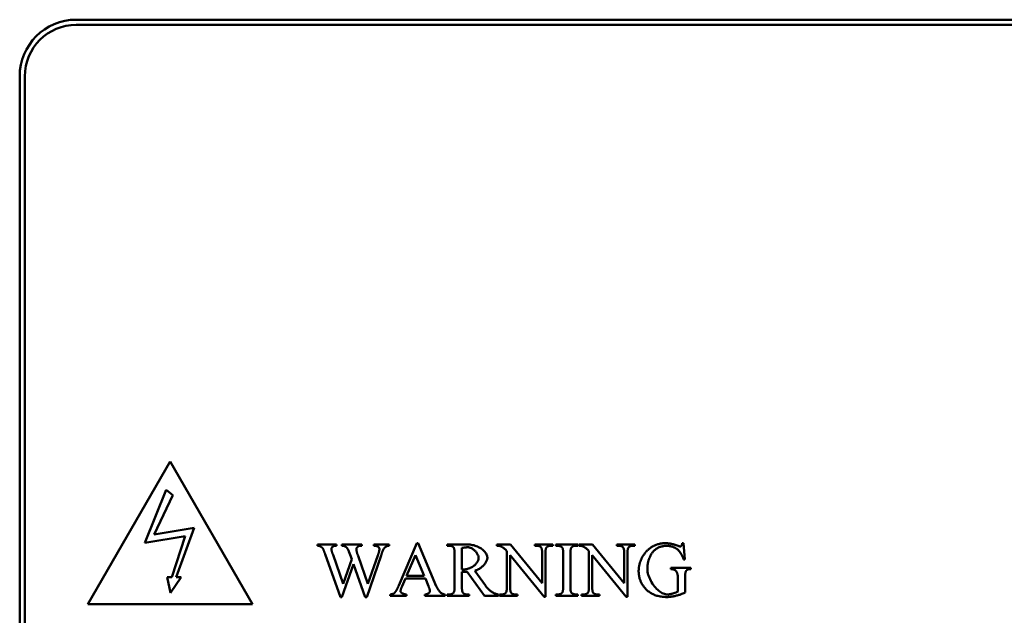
# Model space of a CAD drawing. Header units: millimetres. Extents: x 163 to 2699, y 224 to 730.
# Tile 79 of 168: x 201 to 240, y 494 to 517. Entities that reach past the tile are written whole.
import ezdxf

# ---------------------------------------------------------------- set-up
doc = ezdxf.new("R2010")
doc.units = ezdxf.units.MM
doc.layers.add('可見 (ISO)', color=7, linetype='Continuous', lineweight=50)

msp = doc.modelspace()

# ---------------------------------------------------------------- linework, layer by layer
at = {"layer": '可見 (ISO)'}
for p, q in [((203.664, 516.922), (259.664, 516.922)), ((259.664, 516.722), (203.664, 516.722)), ((201.464, 438.722), (201.464, 514.722)), ((201.664, 514.722), (201.664, 438.722)), ((204.108, 494.231), (207.308, 499.773)), ((207.308, 499.773), (210.508, 494.231)), ((207.157, 498.67), (206.325, 496.605)), ((206.692, 496.929), (207.418, 498.465)), ((207.418, 498.465), (207.157, 498.67)), ((208.247, 497.191), (206.692, 496.929)), ((207.538, 495.275), (208.247, 497.191)), ((206.325, 496.605), (207.895, 496.875)), ((207.895, 496.875), (207.372, 495.273)), ((213.026, 496.552), (213.764, 496.552)), ((213.026, 496.498), (213.026, 496.552)), ((213.764, 496.498), (213.73, 496.498)), ((213.764, 496.552), (213.764, 496.498)), ((213.975, 496.552), (214.753, 496.552)), ((213.975, 496.498), (213.975, 496.552)), ((214.753, 496.498), (214.7, 496.498)), ((214.753, 496.552), (214.753, 496.498)), ((215.217, 496.552), (215.813, 496.552)), ((215.217, 496.498), (215.217, 496.552)), ((215.813, 496.552), (215.813, 496.498)), ((216.187, 494.952), (216.893, 496.597)), ((216.893, 496.597), (216.945, 496.597)), ((216.945, 496.597), (217.641, 494.934)), ((218.071, 496.552), (218.797, 496.552)), ((218.071, 496.498), (218.071, 496.552)), ((218.146, 496.498), (218.071, 496.498)), ((218.639, 496.411), (218.639, 495.58)), ((219.992, 496.498), (219.992, 496.552)), ((219.992, 496.552), (220.531, 496.552)), ((220.531, 496.552), (221.756, 495.05)), ((221.473, 496.552), (222.168, 496.552)), ((221.473, 496.498), (221.473, 496.552)), ((221.542, 496.498), (221.473, 496.498)), ((222.168, 496.498), (222.097, 496.498)), ((222.168, 496.552), (222.168, 496.498)), ((222.287, 496.552), (223.141, 496.552)), ((222.287, 496.498), (222.287, 496.552)), ((222.357, 496.498), (222.287, 496.498)), ((223.141, 496.498), (223.069, 496.498)), ((223.141, 496.552), (223.141, 496.498)), ((223.179, 496.498), (223.179, 496.552)), ((223.179, 496.552), (223.718, 496.552)), ((223.718, 496.552), (224.943, 495.05)), ((224.66, 496.552), (225.355, 496.552)), ((224.66, 496.498), (224.66, 496.552)), ((224.729, 496.498), (224.66, 496.498)), ((225.355, 496.498), (225.284, 496.498)), ((225.355, 496.552), (225.355, 496.498)), ((227.197, 496.597), (227.251, 496.597)), ((227.251, 496.597), (227.303, 495.967)), ((213.923, 494.506), (213.328, 496.168)), ((213.634, 496.14), (214.029, 495.018)), ((214.302, 496.14), (214.254, 496.274)), ((214.361, 495.972), (214.302, 496.14)), ((214.607, 496.104), (214.991, 495.016)), ((215.501, 496.119), (214.942, 494.506)), ((214.991, 495.016), (215.373, 496.119)), ((216.839, 496.138), (216.491, 495.33)), ((217.175, 495.33), (216.839, 496.138)), ((218.356, 494.907), (218.356, 496.197)), ((220.385, 494.898), (220.385, 496.289)), ((220.514, 496.13), (220.514, 494.898)), ((221.833, 494.519), (220.514, 496.13)), ((221.756, 495.05), (221.756, 496.205)), ((221.885, 496.205), (221.885, 494.519)), ((222.573, 494.907), (222.573, 496.197)), ((222.855, 496.197), (222.855, 494.907)), ((223.572, 494.898), (223.572, 496.289)), ((223.701, 496.13), (223.701, 494.898)), ((225.02, 494.519), (223.701, 496.13)), ((224.943, 495.05), (224.943, 496.205)), ((225.072, 496.205), (225.072, 494.519)), ((214.428, 495.785), (213.975, 494.506)), ((214.029, 495.018), (214.361, 495.972)), ((214.883, 494.506), (214.428, 495.785)), ((226.761, 495.643), (227.535, 495.643)), ((226.761, 495.589), (226.761, 495.643)), ((227.303, 495.967), (227.251, 495.967)), ((227.535, 495.643), (227.535, 495.589)), ((207.372, 495.273), (207.192, 495.272)), ((207.192, 495.272), (207.327, 494.675)), ((207.327, 494.675), (207.73, 495.276)), ((207.73, 495.276), (207.538, 495.275)), ((216.491, 495.33), (217.175, 495.33)), ((218.639, 495.486), (218.639, 494.907)), ((219.524, 494.552), (218.846, 495.486)), ((219.136, 495.526), (219.551, 494.952)), ((227.024, 494.717), (227.024, 495.295)), ((227.312, 495.295), (227.312, 494.683)), ((227.535, 495.589), (227.498, 495.589)), ((216.443, 495.22), (216.308, 494.907)), ((217.221, 495.22), (216.443, 495.22)), ((217.34, 494.934), (217.221, 495.22)), ((213.975, 494.506), (213.923, 494.506)), ((214.942, 494.506), (214.883, 494.506)), ((215.859, 494.552), (215.859, 494.606)), ((216.489, 494.552), (215.859, 494.552)), ((216.489, 494.606), (216.489, 494.552)), ((217.195, 494.552), (217.195, 494.606)), ((217.984, 494.552), (217.195, 494.552)), ((217.984, 494.606), (217.984, 494.552)), ((218.071, 494.606), (218.146, 494.606)), ((218.071, 494.552), (218.071, 494.606)), ((218.925, 494.552), (218.071, 494.552)), ((218.846, 494.606), (218.925, 494.606)), ((218.925, 494.606), (218.925, 494.552)), ((220.059, 494.552), (219.524, 494.552)), ((220.059, 494.606), (220.059, 494.552)), ((220.103, 494.606), (220.171, 494.606)), ((220.103, 494.552), (220.103, 494.606)), ((220.797, 494.552), (220.103, 494.552)), ((220.727, 494.606), (220.797, 494.606)), ((220.797, 494.606), (220.797, 494.552)), ((221.885, 494.519), (221.833, 494.519)), ((222.287, 494.606), (222.357, 494.606)), ((222.287, 494.552), (222.287, 494.606)), ((223.141, 494.552), (222.287, 494.552)), ((223.069, 494.606), (223.141, 494.606)), ((223.141, 494.606), (223.141, 494.552)), ((223.29, 494.606), (223.358, 494.606)), ((223.29, 494.552), (223.29, 494.606)), ((223.984, 494.552), (223.29, 494.552)), ((223.914, 494.606), (223.984, 494.606)), ((223.984, 494.606), (223.984, 494.552)), ((225.072, 494.519), (225.02, 494.519)), ((210.508, 494.231), (204.108, 494.231))]:
    msp.add_line(p, q, dxfattribs=at)
at = {"layer": '可見 (ISO)', "flags": 128}
for points in [[(213.243, 496.387), (213.239, 496.394), (213.234, 496.401), (213.229, 496.408), (213.223, 496.415), (213.216, 496.421), (213.209, 496.428), (213.201, 496.435), (213.193, 496.441), (213.184, 496.447), (213.175, 496.453), (213.166, 496.458), (213.156, 496.464), (213.146, 496.469), (213.136, 496.473), (213.125, 496.478), (213.114, 496.482), (213.103, 496.485), (213.092, 496.488), (213.081, 496.491), (213.07, 496.493), (213.059, 496.495), (213.048, 496.497), (213.037, 496.497), (213.026, 496.498)], [(213.73, 496.498), (213.72, 496.497), (213.71, 496.496), (213.701, 496.495), (213.691, 496.492), (213.681, 496.489), (213.672, 496.486), (213.662, 496.482), (213.653, 496.478), (213.644, 496.473), (213.636, 496.468), (213.628, 496.462), (213.62, 496.456), (213.612, 496.45), (213.605, 496.444), (213.599, 496.437), (213.593, 496.431), (213.587, 496.424), (213.583, 496.417), (213.578, 496.41), (213.575, 496.403), (213.572, 496.397), (213.57, 496.39), (213.569, 496.383), (213.568, 496.377)], [(214.063, 496.489), (214.061, 496.49), (214.058, 496.491), (214.056, 496.491), (214.053, 496.492), (214.05, 496.493), (214.047, 496.493), (214.044, 496.494), (214.041, 496.494), (214.038, 496.494), (214.035, 496.495), (214.031, 496.495), (214.027, 496.496), (214.024, 496.496), (214.02, 496.496), (214.016, 496.497), (214.012, 496.497), (214.008, 496.497), (214.003, 496.497), (213.999, 496.497), (213.994, 496.497), (213.99, 496.498), (213.985, 496.498), (213.98, 496.498), (213.975, 496.498)], [(214.137, 496.45), (214.134, 496.452), (214.131, 496.455), (214.128, 496.457), (214.125, 496.459), (214.122, 496.461), (214.119, 496.463), (214.116, 496.464), (214.113, 496.466), (214.11, 496.468), (214.107, 496.47), (214.104, 496.472), (214.101, 496.473), (214.097, 496.475), (214.094, 496.476), (214.091, 496.478), (214.088, 496.479), (214.085, 496.481), (214.082, 496.482), (214.079, 496.483), (214.076, 496.485), (214.073, 496.486), (214.07, 496.487), (214.066, 496.488), (214.063, 496.489)], [(214.184, 496.403), (214.183, 496.405), (214.181, 496.407), (214.179, 496.41), (214.177, 496.412), (214.176, 496.414), (214.174, 496.416), (214.172, 496.418), (214.17, 496.421), (214.168, 496.423), (214.166, 496.425), (214.165, 496.427), (214.163, 496.429), (214.161, 496.431), (214.159, 496.433), (214.157, 496.434), (214.154, 496.436), (214.152, 496.438), (214.15, 496.44), (214.148, 496.442), (214.146, 496.444), (214.144, 496.445), (214.141, 496.447), (214.139, 496.449), (214.137, 496.45)], [(214.254, 496.274), (214.252, 496.28), (214.249, 496.286), (214.247, 496.292), (214.244, 496.298), (214.241, 496.304), (214.238, 496.31), (214.236, 496.315), (214.233, 496.321), (214.23, 496.326), (214.227, 496.332), (214.224, 496.337), (214.221, 496.343), (214.218, 496.348), (214.215, 496.354), (214.212, 496.359), (214.209, 496.364), (214.206, 496.369), (214.203, 496.374), (214.2, 496.379), (214.197, 496.384), (214.194, 496.389), (214.191, 496.394), (214.187, 496.398), (214.184, 496.403)], [(214.7, 496.498), (214.69, 496.497), (214.68, 496.496), (214.67, 496.495), (214.66, 496.492), (214.65, 496.489), (214.64, 496.486), (214.631, 496.482), (214.622, 496.477), (214.613, 496.472), (214.605, 496.467), (214.597, 496.461), (214.589, 496.455), (214.582, 496.449), (214.575, 496.442), (214.569, 496.435), (214.563, 496.428), (214.558, 496.42), (214.554, 496.413), (214.55, 496.405), (214.546, 496.398), (214.544, 496.39), (214.542, 496.382), (214.541, 496.375), (214.54, 496.367)], [(215.362, 496.476), (215.357, 496.478), (215.353, 496.48), (215.348, 496.481), (215.343, 496.483), (215.337, 496.484), (215.332, 496.486), (215.327, 496.487), (215.321, 496.488), (215.316, 496.489), (215.31, 496.49), (215.304, 496.491), (215.298, 496.492), (215.292, 496.493), (215.286, 496.494), (215.279, 496.495), (215.273, 496.495), (215.266, 496.496), (215.259, 496.496), (215.253, 496.497), (215.246, 496.497), (215.239, 496.497), (215.231, 496.498), (215.224, 496.498), (215.217, 496.498)], [(215.437, 496.372), (215.437, 496.376), (215.436, 496.381), (215.435, 496.386), (215.434, 496.391), (215.432, 496.396), (215.43, 496.401), (215.428, 496.406), (215.425, 496.412), (215.422, 496.417), (215.419, 496.422), (215.415, 496.428), (215.412, 496.433), (215.408, 496.438), (215.404, 496.443), (215.4, 496.447), (215.396, 496.452), (215.392, 496.456), (215.388, 496.46), (215.383, 496.464), (215.379, 496.467), (215.375, 496.47), (215.37, 496.473), (215.366, 496.475), (215.362, 496.476)], [(215.813, 496.498), (215.803, 496.497), (215.793, 496.497), (215.783, 496.495), (215.773, 496.493), (215.763, 496.491), (215.753, 496.488), (215.742, 496.484), (215.732, 496.48), (215.722, 496.476), (215.711, 496.471), (215.701, 496.466), (215.691, 496.46), (215.681, 496.454), (215.672, 496.448), (215.662, 496.441), (215.653, 496.434), (215.644, 496.426), (215.636, 496.418), (215.628, 496.41), (215.62, 496.402), (215.613, 496.393), (215.606, 496.384), (215.6, 496.375), (215.594, 496.365)], [(218.316, 496.432), (218.311, 496.438), (218.306, 496.443), (218.3, 496.448), (218.295, 496.452), (218.289, 496.457), (218.283, 496.461), (218.277, 496.465), (218.271, 496.469), (218.265, 496.472), (218.258, 496.475), (218.251, 496.478), (218.244, 496.481), (218.237, 496.484), (218.23, 496.486), (218.222, 496.488), (218.215, 496.49), (218.207, 496.492), (218.199, 496.494), (218.19, 496.495), (218.182, 496.496), (218.173, 496.497), (218.164, 496.497), (218.155, 496.498), (218.146, 496.498)], [(218.356, 496.197), (218.356, 496.213), (218.356, 496.228), (218.356, 496.242), (218.355, 496.256), (218.355, 496.27), (218.354, 496.283), (218.353, 496.295), (218.352, 496.307), (218.351, 496.319), (218.349, 496.33), (218.348, 496.341), (218.346, 496.351), (218.344, 496.36), (218.342, 496.369), (218.34, 496.378), (218.338, 496.386), (218.336, 496.393), (218.333, 496.4), (218.331, 496.407), (218.328, 496.413), (218.325, 496.419), (218.322, 496.424), (218.319, 496.428), (218.316, 496.432)], [(218.868, 496.439), (218.861, 496.439), (218.853, 496.439), (218.846, 496.438), (218.838, 496.438), (218.83, 496.438), (218.822, 496.437), (218.813, 496.436), (218.805, 496.436), (218.796, 496.435), (218.787, 496.434), (218.777, 496.433), (218.768, 496.432), (218.758, 496.431), (218.749, 496.429), (218.739, 496.428), (218.728, 496.427), (218.718, 496.425), (218.707, 496.423), (218.696, 496.421), (218.685, 496.42), (218.674, 496.418), (218.663, 496.416), (218.651, 496.413), (218.639, 496.411)], [(218.797, 496.552), (218.85, 496.551), (218.903, 496.548), (218.955, 496.542), (219.006, 496.535), (219.056, 496.526), (219.105, 496.514), (219.153, 496.5), (219.2, 496.484), (219.245, 496.466), (219.288, 496.445), (219.33, 496.423), (219.37, 496.399), (219.407, 496.373), (219.443, 496.346), (219.475, 496.317), (219.506, 496.287), (219.533, 496.257), (219.557, 496.225), (219.578, 496.193), (219.596, 496.161), (219.61, 496.129), (219.62, 496.097), (219.627, 496.067), (219.629, 496.037)], [(219.291, 496.017), (219.29, 496.041), (219.286, 496.065), (219.28, 496.089), (219.273, 496.114), (219.263, 496.138), (219.252, 496.163), (219.238, 496.187), (219.224, 496.21), (219.207, 496.233), (219.19, 496.256), (219.171, 496.278), (219.151, 496.299), (219.13, 496.319), (219.108, 496.337), (219.086, 496.355), (219.062, 496.371), (219.039, 496.386), (219.014, 496.399), (218.99, 496.411), (218.965, 496.421), (218.941, 496.428), (218.916, 496.434), (218.892, 496.438), (218.868, 496.439)], [(220.121, 496.485), (220.117, 496.486), (220.113, 496.487), (220.109, 496.488), (220.105, 496.489), (220.101, 496.489), (220.097, 496.49), (220.092, 496.491), (220.087, 496.492), (220.083, 496.493), (220.078, 496.493), (220.072, 496.494), (220.067, 496.494), (220.062, 496.495), (220.056, 496.495), (220.05, 496.496), (220.044, 496.496), (220.038, 496.497), (220.032, 496.497), (220.026, 496.497), (220.019, 496.497), (220.013, 496.497), (220.006, 496.498), (219.999, 496.498), (219.992, 496.498)], [(220.385, 496.289), (220.374, 496.301), (220.364, 496.314), (220.353, 496.325), (220.342, 496.337), (220.331, 496.348), (220.32, 496.359), (220.309, 496.369), (220.298, 496.379), (220.287, 496.388), (220.276, 496.398), (220.265, 496.406), (220.254, 496.415), (220.242, 496.423), (220.231, 496.43), (220.22, 496.438), (220.209, 496.444), (220.198, 496.451), (220.187, 496.457), (220.176, 496.462), (220.165, 496.468), (220.154, 496.472), (220.143, 496.477), (220.132, 496.481), (220.121, 496.485)], [(221.715, 496.436), (221.71, 496.441), (221.705, 496.446), (221.7, 496.45), (221.695, 496.455), (221.689, 496.459), (221.683, 496.463), (221.677, 496.467), (221.671, 496.47), (221.665, 496.473), (221.658, 496.477), (221.651, 496.479), (221.644, 496.482), (221.637, 496.485), (221.629, 496.487), (221.621, 496.489), (221.613, 496.491), (221.605, 496.492), (221.597, 496.494), (221.588, 496.495), (221.579, 496.496), (221.57, 496.497), (221.561, 496.497), (221.552, 496.498), (221.542, 496.498)], [(221.756, 496.205), (221.756, 496.22), (221.756, 496.235), (221.755, 496.249), (221.755, 496.263), (221.754, 496.276), (221.753, 496.289), (221.752, 496.301), (221.751, 496.313), (221.75, 496.324), (221.749, 496.335), (221.747, 496.345), (221.746, 496.355), (221.744, 496.364), (221.742, 496.373), (221.74, 496.382), (221.738, 496.39), (221.735, 496.397), (221.733, 496.404), (221.73, 496.411), (221.728, 496.416), (221.725, 496.422), (221.722, 496.427), (221.718, 496.432), (221.715, 496.436)], [(221.918, 496.421), (221.915, 496.417), (221.912, 496.412), (221.91, 496.407), (221.908, 496.402), (221.905, 496.396), (221.903, 496.39), (221.901, 496.383), (221.899, 496.376), (221.898, 496.368), (221.896, 496.36), (221.895, 496.352), (221.893, 496.343), (221.892, 496.334), (221.891, 496.324), (221.89, 496.314), (221.889, 496.304), (221.888, 496.293), (221.887, 496.282), (221.886, 496.27), (221.886, 496.258), (221.885, 496.245), (221.885, 496.232), (221.885, 496.219), (221.885, 496.205)], [(222.097, 496.498), (222.087, 496.498), (222.077, 496.497), (222.067, 496.496), (222.057, 496.496), (222.047, 496.494), (222.038, 496.493), (222.029, 496.491), (222.021, 496.489), (222.012, 496.487), (222.004, 496.484), (221.996, 496.482), (221.989, 496.478), (221.981, 496.475), (221.974, 496.472), (221.967, 496.468), (221.961, 496.464), (221.954, 496.459), (221.948, 496.454), (221.943, 496.45), (221.937, 496.444), (221.932, 496.439), (221.927, 496.433), (221.922, 496.427), (221.918, 496.421)], [(222.493, 496.462), (222.487, 496.465), (222.482, 496.467), (222.477, 496.47), (222.471, 496.473), (222.466, 496.475), (222.46, 496.477), (222.455, 496.48), (222.449, 496.482), (222.444, 496.484), (222.438, 496.485), (222.432, 496.487), (222.427, 496.489), (222.421, 496.49), (222.415, 496.491), (222.41, 496.493), (222.404, 496.494), (222.398, 496.495), (222.392, 496.495), (222.387, 496.496), (222.381, 496.497), (222.375, 496.497), (222.369, 496.497), (222.363, 496.498), (222.357, 496.498)], [(222.553, 496.398), (222.552, 496.401), (222.55, 496.404), (222.549, 496.407), (222.547, 496.41), (222.546, 496.413), (222.544, 496.416), (222.542, 496.419), (222.54, 496.422), (222.538, 496.425), (222.535, 496.427), (222.533, 496.43), (222.531, 496.433), (222.528, 496.435), (222.525, 496.438), (222.523, 496.441), (222.52, 496.443), (222.517, 496.446), (222.514, 496.448), (222.51, 496.45), (222.507, 496.453), (222.504, 496.455), (222.5, 496.457), (222.496, 496.46), (222.493, 496.462)], [(222.573, 496.197), (222.573, 496.21), (222.573, 496.222), (222.572, 496.233), (222.572, 496.245), (222.572, 496.256), (222.571, 496.267), (222.571, 496.277), (222.57, 496.287), (222.57, 496.297), (222.569, 496.306), (222.569, 496.315), (222.568, 496.323), (222.567, 496.331), (222.566, 496.339), (222.565, 496.347), (222.564, 496.354), (222.563, 496.361), (222.562, 496.367), (222.56, 496.373), (222.559, 496.379), (222.558, 496.384), (222.556, 496.389), (222.555, 496.394), (222.553, 496.398)], [(222.891, 496.426), (222.888, 496.422), (222.885, 496.417), (222.883, 496.412), (222.88, 496.406), (222.878, 496.4), (222.875, 496.394), (222.873, 496.387), (222.871, 496.379), (222.869, 496.371), (222.867, 496.363), (222.866, 496.354), (222.864, 496.345), (222.863, 496.335), (222.861, 496.325), (222.86, 496.314), (222.859, 496.303), (222.858, 496.291), (222.858, 496.279), (222.857, 496.267), (222.856, 496.254), (222.856, 496.24), (222.856, 496.226), (222.855, 496.212), (222.855, 496.197)], [(223.069, 496.498), (223.059, 496.498), (223.05, 496.497), (223.04, 496.497), (223.031, 496.496), (223.022, 496.495), (223.013, 496.493), (223.004, 496.492), (222.996, 496.49), (222.988, 496.488), (222.98, 496.485), (222.972, 496.483), (222.964, 496.48), (222.957, 496.477), (222.95, 496.473), (222.943, 496.47), (222.936, 496.466), (222.93, 496.462), (222.924, 496.457), (222.918, 496.453), (222.912, 496.448), (222.906, 496.443), (222.901, 496.437), (222.896, 496.432), (222.891, 496.426)], [(223.308, 496.485), (223.304, 496.486), (223.3, 496.487), (223.296, 496.488), (223.292, 496.489), (223.288, 496.489), (223.284, 496.49), (223.279, 496.491), (223.275, 496.492), (223.27, 496.493), (223.265, 496.493), (223.26, 496.494), (223.254, 496.494), (223.249, 496.495), (223.243, 496.495), (223.237, 496.496), (223.232, 496.496), (223.225, 496.497), (223.219, 496.497), (223.213, 496.497), (223.206, 496.497), (223.2, 496.497), (223.193, 496.498), (223.186, 496.498), (223.179, 496.498)], [(223.572, 496.289), (223.562, 496.301), (223.551, 496.314), (223.54, 496.325), (223.529, 496.337), (223.518, 496.348), (223.507, 496.359), (223.496, 496.369), (223.485, 496.379), (223.474, 496.388), (223.463, 496.398), (223.452, 496.406), (223.441, 496.415), (223.43, 496.423), (223.419, 496.43), (223.407, 496.438), (223.396, 496.444), (223.385, 496.451), (223.374, 496.457), (223.363, 496.462), (223.352, 496.468), (223.341, 496.472), (223.33, 496.477), (223.319, 496.481), (223.308, 496.485)], [(224.902, 496.436), (224.897, 496.441), (224.892, 496.446), (224.887, 496.45), (224.882, 496.455), (224.876, 496.459), (224.87, 496.463), (224.864, 496.467), (224.858, 496.47), (224.852, 496.473), (224.845, 496.477), (224.838, 496.479), (224.831, 496.482), (224.824, 496.485), (224.816, 496.487), (224.808, 496.489), (224.8, 496.491), (224.792, 496.492), (224.784, 496.494), (224.775, 496.495), (224.766, 496.496), (224.757, 496.497), (224.748, 496.497), (224.739, 496.498), (224.729, 496.498)], [(224.943, 496.205), (224.943, 496.22), (224.943, 496.235), (224.942, 496.249), (224.942, 496.263), (224.941, 496.276), (224.94, 496.289), (224.939, 496.301), (224.938, 496.313), (224.937, 496.324), (224.936, 496.335), (224.934, 496.345), (224.933, 496.355), (224.931, 496.364), (224.929, 496.373), (224.927, 496.382), (224.925, 496.39), (224.922, 496.397), (224.92, 496.404), (224.917, 496.411), (224.915, 496.416), (224.912, 496.422), (224.909, 496.427), (224.905, 496.432), (224.902, 496.436)], [(225.105, 496.421), (225.102, 496.417), (225.099, 496.412), (225.097, 496.407), (225.095, 496.402), (225.093, 496.396), (225.09, 496.39), (225.088, 496.383), (225.087, 496.376), (225.085, 496.368), (225.083, 496.36), (225.082, 496.352), (225.08, 496.343), (225.079, 496.334), (225.078, 496.324), (225.077, 496.314), (225.076, 496.304), (225.075, 496.293), (225.074, 496.282), (225.073, 496.27), (225.073, 496.258), (225.073, 496.245), (225.072, 496.232), (225.072, 496.219), (225.072, 496.205)], [(225.284, 496.498), (225.274, 496.498), (225.264, 496.497), (225.254, 496.496), (225.244, 496.496), (225.235, 496.494), (225.225, 496.493), (225.216, 496.491), (225.208, 496.489), (225.199, 496.487), (225.191, 496.484), (225.183, 496.482), (225.176, 496.478), (225.168, 496.475), (225.161, 496.472), (225.154, 496.468), (225.148, 496.464), (225.142, 496.459), (225.136, 496.454), (225.13, 496.45), (225.124, 496.444), (225.119, 496.439), (225.114, 496.433), (225.109, 496.427), (225.105, 496.421)], [(225.632, 496.027), (225.645, 496.051), (225.658, 496.074), (225.672, 496.097), (225.686, 496.119), (225.7, 496.141), (225.714, 496.163), (225.729, 496.184), (225.745, 496.204), (225.761, 496.224), (225.777, 496.244), (225.793, 496.263), (225.81, 496.281), (225.828, 496.299), (225.845, 496.317), (225.864, 496.334), (225.882, 496.351), (225.901, 496.367), (225.92, 496.383), (225.94, 496.398), (225.96, 496.413), (225.98, 496.428), (226.001, 496.442), (226.022, 496.455), (226.044, 496.468)], [(226.591, 496.493), (226.56, 496.492), (226.529, 496.491), (226.499, 496.488), (226.469, 496.484), (226.44, 496.48), (226.412, 496.474), (226.384, 496.467), (226.357, 496.459), (226.33, 496.45), (226.304, 496.44), (226.279, 496.429), (226.255, 496.417), (226.231, 496.404), (226.208, 496.39), (226.185, 496.375), (226.163, 496.358), (226.142, 496.341), (226.121, 496.323), (226.101, 496.303), (226.081, 496.283), (226.062, 496.261), (226.044, 496.239), (226.027, 496.215), (226.01, 496.191)], [(226.044, 496.468), (226.063, 496.479), (226.081, 496.489), (226.1, 496.499), (226.12, 496.508), (226.139, 496.516), (226.159, 496.525), (226.179, 496.533), (226.2, 496.54), (226.22, 496.547), (226.241, 496.553), (226.263, 496.559), (226.284, 496.565), (226.306, 496.57), (226.328, 496.575), (226.35, 496.579), (226.373, 496.583), (226.396, 496.586), (226.419, 496.589), (226.442, 496.592), (226.466, 496.594), (226.49, 496.595), (226.514, 496.596), (226.539, 496.597), (226.563, 496.597)], [(226.563, 496.597), (226.578, 496.597), (226.592, 496.597), (226.608, 496.596), (226.624, 496.594), (226.64, 496.593), (226.657, 496.591), (226.675, 496.588), (226.693, 496.586), (226.711, 496.583), (226.73, 496.579), (226.749, 496.576), (226.769, 496.572), (226.788, 496.567), (226.809, 496.563), (226.829, 496.558), (226.849, 496.553), (226.87, 496.547), (226.89, 496.541), (226.911, 496.535), (226.932, 496.529), (226.953, 496.522), (226.973, 496.516), (226.994, 496.508), (227.014, 496.501)], [(227.049, 496.321), (227.034, 496.335), (227.018, 496.349), (227.003, 496.361), (226.986, 496.374), (226.97, 496.385), (226.953, 496.396), (226.936, 496.407), (226.919, 496.417), (226.901, 496.426), (226.883, 496.434), (226.864, 496.442), (226.845, 496.45), (226.826, 496.457), (226.806, 496.463), (226.787, 496.469), (226.766, 496.474), (226.746, 496.478), (226.725, 496.482), (226.703, 496.485), (226.682, 496.488), (226.66, 496.49), (226.637, 496.492), (226.614, 496.492), (226.591, 496.493)], [(227.014, 496.501), (227.021, 496.498), (227.028, 496.496), (227.034, 496.494), (227.041, 496.491), (227.047, 496.489), (227.053, 496.487), (227.058, 496.485), (227.064, 496.484), (227.069, 496.482), (227.074, 496.48), (227.079, 496.479), (227.084, 496.478), (227.088, 496.476), (227.093, 496.475), (227.097, 496.474), (227.101, 496.473), (227.105, 496.473), (227.108, 496.472), (227.111, 496.471), (227.115, 496.471), (227.118, 496.47), (227.12, 496.47), (227.123, 496.47), (227.125, 496.47)], [(227.125, 496.47), (227.129, 496.47), (227.133, 496.471), (227.136, 496.472), (227.14, 496.474), (227.144, 496.476), (227.148, 496.479), (227.152, 496.483), (227.155, 496.486), (227.159, 496.49), (227.163, 496.495), (227.166, 496.5), (227.17, 496.505), (227.173, 496.511), (227.177, 496.517), (227.18, 496.524), (227.183, 496.531), (227.185, 496.538), (227.188, 496.546), (227.19, 496.554), (227.192, 496.562), (227.194, 496.57), (227.195, 496.579), (227.197, 496.588), (227.197, 496.597)], [(213.328, 496.168), (213.323, 496.183), (213.317, 496.198), (213.312, 496.212), (213.307, 496.225), (213.302, 496.239), (213.298, 496.251), (213.293, 496.263), (213.289, 496.275), (213.285, 496.286), (213.281, 496.296), (213.277, 496.306), (213.274, 496.316), (213.27, 496.324), (213.267, 496.333), (213.264, 496.34), (213.261, 496.348), (213.258, 496.354), (213.255, 496.361), (213.253, 496.366), (213.251, 496.371), (213.249, 496.376), (213.247, 496.38), (213.245, 496.384), (213.243, 496.387)], [(213.568, 496.377), (213.568, 496.372), (213.569, 496.367), (213.569, 496.362), (213.57, 496.356), (213.571, 496.35), (213.572, 496.343), (213.574, 496.336), (213.576, 496.328), (213.578, 496.32), (213.58, 496.311), (213.582, 496.302), (213.585, 496.292), (213.588, 496.282), (213.591, 496.272), (213.594, 496.261), (213.597, 496.249), (213.601, 496.237), (213.605, 496.225), (213.609, 496.212), (213.614, 496.198), (213.618, 496.184), (213.623, 496.17), (213.628, 496.155), (213.634, 496.14)], [(214.54, 496.367), (214.54, 496.36), (214.541, 496.353), (214.541, 496.346), (214.542, 496.338), (214.543, 496.33), (214.545, 496.322), (214.546, 496.313), (214.548, 496.304), (214.55, 496.294), (214.552, 496.284), (214.554, 496.274), (214.557, 496.263), (214.56, 496.252), (214.563, 496.24), (214.567, 496.228), (214.57, 496.216), (214.574, 496.203), (214.578, 496.19), (214.582, 496.177), (214.587, 496.163), (214.592, 496.149), (214.597, 496.134), (214.602, 496.119), (214.607, 496.104)], [(215.373, 496.119), (215.379, 496.134), (215.384, 496.148), (215.388, 496.163), (215.393, 496.177), (215.397, 496.19), (215.401, 496.203), (215.405, 496.216), (215.409, 496.228), (215.412, 496.24), (215.415, 496.252), (215.418, 496.263), (215.421, 496.273), (215.424, 496.284), (215.426, 496.294), (215.428, 496.303), (215.43, 496.313), (215.432, 496.321), (215.433, 496.33), (215.434, 496.338), (215.435, 496.345), (215.436, 496.353), (215.437, 496.359), (215.437, 496.366), (215.437, 496.372)], [(215.594, 496.365), (215.591, 496.361), (215.589, 496.356), (215.586, 496.35), (215.583, 496.344), (215.58, 496.337), (215.577, 496.33), (215.574, 496.323), (215.571, 496.315), (215.567, 496.306), (215.564, 496.297), (215.56, 496.288), (215.556, 496.278), (215.552, 496.267), (215.548, 496.256), (215.544, 496.244), (215.54, 496.232), (215.535, 496.22), (215.531, 496.207), (215.526, 496.194), (215.521, 496.18), (215.516, 496.165), (215.511, 496.15), (215.506, 496.135), (215.501, 496.119)], [(218.721, 495.578), (218.756, 495.579), (218.791, 495.583), (218.826, 495.589), (218.861, 495.597), (218.895, 495.608), (218.929, 495.62), (218.962, 495.634), (218.994, 495.649), (219.025, 495.667), (219.055, 495.685), (219.084, 495.705), (219.112, 495.726), (219.138, 495.748), (219.162, 495.771), (219.185, 495.794), (219.206, 495.819), (219.225, 495.843), (219.241, 495.868), (219.256, 495.893), (219.268, 495.918), (219.278, 495.944), (219.285, 495.969), (219.289, 495.993), (219.291, 496.017)], [(219.629, 496.037), (219.628, 496.013), (219.624, 495.989), (219.618, 495.964), (219.61, 495.939), (219.6, 495.913), (219.587, 495.887), (219.573, 495.861), (219.557, 495.835), (219.54, 495.809), (219.52, 495.783), (219.499, 495.758), (219.477, 495.733), (219.454, 495.709), (219.429, 495.686), (219.403, 495.663), (219.376, 495.642), (219.348, 495.622), (219.32, 495.603), (219.29, 495.586), (219.26, 495.57), (219.229, 495.556), (219.198, 495.544), (219.167, 495.534), (219.136, 495.526)], [(225.505, 495.521), (225.505, 495.543), (225.506, 495.565), (225.507, 495.587), (225.508, 495.608), (225.51, 495.63), (225.513, 495.652), (225.516, 495.673), (225.519, 495.695), (225.523, 495.716), (225.527, 495.737), (225.532, 495.759), (225.537, 495.78), (225.542, 495.801), (225.548, 495.822), (225.555, 495.843), (225.562, 495.863), (225.569, 495.884), (225.577, 495.905), (225.585, 495.925), (225.593, 495.946), (225.602, 495.966), (225.612, 495.987), (225.622, 496.007), (225.632, 496.027)], [(226.01, 496.191), (225.996, 496.169), (225.983, 496.147), (225.971, 496.125), (225.959, 496.103), (225.948, 496.08), (225.937, 496.057), (225.927, 496.034), (225.917, 496.01), (225.908, 495.986), (225.9, 495.961), (225.892, 495.936), (225.885, 495.911), (225.878, 495.886), (225.872, 495.86), (225.867, 495.834), (225.862, 495.807), (225.857, 495.78), (225.853, 495.753), (225.85, 495.726), (225.848, 495.698), (225.846, 495.67), (225.844, 495.641), (225.843, 495.612), (225.843, 495.583)], [(227.251, 495.967), (227.245, 495.986), (227.238, 496.005), (227.231, 496.024), (227.224, 496.042), (227.217, 496.06), (227.209, 496.077), (227.202, 496.094), (227.194, 496.111), (227.186, 496.127), (227.178, 496.143), (227.17, 496.158), (227.161, 496.173), (227.153, 496.188), (227.144, 496.202), (227.135, 496.215), (227.126, 496.229), (227.117, 496.242), (227.108, 496.254), (227.098, 496.267), (227.089, 496.278), (227.079, 496.29), (227.069, 496.301), (227.059, 496.311), (227.049, 496.321)], [(218.639, 495.58), (218.643, 495.58), (218.646, 495.58), (218.65, 495.58), (218.654, 495.579), (218.658, 495.579), (218.662, 495.579), (218.666, 495.579), (218.67, 495.579), (218.674, 495.579), (218.678, 495.579), (218.681, 495.579), (218.685, 495.579), (218.689, 495.579), (218.693, 495.579), (218.696, 495.578), (218.7, 495.578), (218.703, 495.578), (218.706, 495.578), (218.709, 495.578), (218.712, 495.578), (218.715, 495.578), (218.717, 495.578), (218.719, 495.578), (218.721, 495.578)], [(218.726, 495.483), (218.723, 495.483), (218.72, 495.483), (218.717, 495.483), (218.714, 495.483), (218.711, 495.483), (218.707, 495.483), (218.703, 495.484), (218.699, 495.484), (218.696, 495.484), (218.692, 495.484), (218.688, 495.484), (218.684, 495.484), (218.679, 495.484), (218.675, 495.485), (218.671, 495.485), (218.667, 495.485), (218.663, 495.485), (218.659, 495.485), (218.656, 495.485), (218.652, 495.486), (218.648, 495.486), (218.645, 495.486), (218.642, 495.486), (218.639, 495.486)], [(218.846, 495.486), (218.84, 495.486), (218.834, 495.486), (218.828, 495.486), (218.822, 495.485), (218.816, 495.485), (218.811, 495.485), (218.805, 495.485), (218.8, 495.485), (218.794, 495.484), (218.789, 495.484), (218.784, 495.484), (218.779, 495.484), (218.774, 495.484), (218.769, 495.484), (218.764, 495.484), (218.759, 495.484), (218.755, 495.483), (218.75, 495.483), (218.746, 495.483), (218.742, 495.483), (218.737, 495.483), (218.733, 495.483), (218.729, 495.483), (218.726, 495.483)], [(225.73, 494.877), (225.712, 494.901), (225.694, 494.924), (225.678, 494.948), (225.661, 494.973), (225.646, 494.997), (225.632, 495.022), (225.618, 495.047), (225.605, 495.073), (225.593, 495.099), (225.582, 495.125), (225.571, 495.151), (225.561, 495.178), (225.552, 495.205), (225.544, 495.232), (225.537, 495.26), (225.53, 495.287), (225.524, 495.316), (225.519, 495.344), (225.515, 495.373), (225.511, 495.402), (225.508, 495.431), (225.506, 495.461), (225.505, 495.491), (225.505, 495.521)], [(225.843, 495.583), (225.845, 495.533), (225.852, 495.481), (225.863, 495.426), (225.878, 495.369), (225.897, 495.311), (225.92, 495.253), (225.946, 495.194), (225.975, 495.137), (226.007, 495.08), (226.042, 495.025), (226.079, 494.972), (226.119, 494.922), (226.16, 494.874), (226.202, 494.83), (226.245, 494.789), (226.289, 494.751), (226.333, 494.718), (226.377, 494.688), (226.42, 494.663), (226.463, 494.643), (226.503, 494.627), (226.542, 494.615), (226.578, 494.608), (226.611, 494.606)], [(227.024, 495.295), (227.024, 495.32), (227.022, 495.344), (227.02, 495.366), (227.016, 495.387), (227.012, 495.407), (227.007, 495.426), (227.001, 495.444), (226.993, 495.461), (226.985, 495.476), (226.976, 495.491), (226.966, 495.505), (226.955, 495.517), (226.943, 495.529), (226.93, 495.539), (226.917, 495.549), (226.902, 495.557), (226.887, 495.565), (226.871, 495.571), (226.855, 495.577), (226.837, 495.581), (226.819, 495.585), (226.8, 495.587), (226.781, 495.589), (226.761, 495.589)], [(227.341, 495.513), (227.339, 495.508), (227.336, 495.503), (227.334, 495.497), (227.332, 495.491), (227.33, 495.485), (227.328, 495.478), (227.326, 495.471), (227.325, 495.464), (227.323, 495.456), (227.322, 495.448), (227.32, 495.439), (227.319, 495.431), (227.318, 495.421), (227.317, 495.412), (227.316, 495.402), (227.315, 495.391), (227.314, 495.381), (227.313, 495.37), (227.313, 495.358), (227.312, 495.346), (227.312, 495.334), (227.312, 495.322), (227.312, 495.309), (227.312, 495.295)], [(227.498, 495.589), (227.488, 495.589), (227.479, 495.589), (227.47, 495.588), (227.462, 495.587), (227.453, 495.586), (227.445, 495.585), (227.437, 495.583), (227.43, 495.581), (227.422, 495.579), (227.415, 495.576), (227.408, 495.573), (227.402, 495.57), (227.395, 495.567), (227.389, 495.563), (227.383, 495.559), (227.377, 495.555), (227.372, 495.551), (227.367, 495.546), (227.362, 495.541), (227.357, 495.536), (227.353, 495.531), (227.349, 495.525), (227.345, 495.519), (227.341, 495.513)], [(216.02, 494.663), (216.027, 494.669), (216.033, 494.676), (216.039, 494.683), (216.046, 494.691), (216.052, 494.699), (216.059, 494.708), (216.066, 494.717), (216.072, 494.727), (216.079, 494.738), (216.086, 494.748), (216.093, 494.76), (216.1, 494.771), (216.107, 494.784), (216.114, 494.796), (216.121, 494.81), (216.128, 494.824), (216.135, 494.838), (216.142, 494.853), (216.15, 494.868), (216.157, 494.884), (216.164, 494.9), (216.172, 494.917), (216.179, 494.934), (216.187, 494.952)], [(216.308, 494.907), (216.304, 494.897), (216.3, 494.887), (216.296, 494.878), (216.292, 494.869), (216.289, 494.86), (216.286, 494.852), (216.283, 494.843), (216.28, 494.835), (216.277, 494.827), (216.274, 494.819), (216.272, 494.811), (216.27, 494.804), (216.268, 494.797), (216.266, 494.79), (216.264, 494.783), (216.263, 494.777), (216.262, 494.77), (216.26, 494.764), (216.259, 494.758), (216.259, 494.753), (216.258, 494.747), (216.258, 494.742), (216.257, 494.737), (216.257, 494.732)], [(217.399, 494.729), (217.399, 494.734), (217.399, 494.74), (217.398, 494.746), (217.397, 494.752), (217.397, 494.759), (217.395, 494.766), (217.394, 494.773), (217.393, 494.78), (217.391, 494.788), (217.389, 494.796), (217.387, 494.804), (217.384, 494.813), (217.382, 494.821), (217.379, 494.83), (217.376, 494.84), (217.373, 494.849), (217.37, 494.859), (217.366, 494.869), (217.362, 494.879), (217.358, 494.89), (217.354, 494.9), (217.35, 494.911), (217.345, 494.923), (217.34, 494.934)], [(217.641, 494.934), (217.652, 494.91), (217.663, 494.886), (217.675, 494.863), (217.687, 494.841), (217.699, 494.82), (217.712, 494.799), (217.726, 494.78), (217.74, 494.762), (217.754, 494.744), (217.768, 494.728), (217.783, 494.712), (217.798, 494.698), (217.813, 494.684), (217.828, 494.672), (217.844, 494.66), (217.859, 494.65), (217.875, 494.641), (217.89, 494.632), (217.906, 494.625), (217.922, 494.619), (217.937, 494.614), (217.953, 494.61), (217.969, 494.608), (217.984, 494.606)], [(218.325, 494.689), (218.328, 494.693), (218.33, 494.698), (218.333, 494.703), (218.335, 494.708), (218.337, 494.714), (218.339, 494.72), (218.341, 494.727), (218.343, 494.734), (218.344, 494.741), (218.346, 494.749), (218.347, 494.758), (218.349, 494.766), (218.35, 494.776), (218.351, 494.785), (218.352, 494.796), (218.353, 494.806), (218.354, 494.817), (218.354, 494.829), (218.355, 494.841), (218.356, 494.853), (218.356, 494.866), (218.356, 494.879), (218.356, 494.892), (218.356, 494.907)], [(218.639, 494.907), (218.639, 494.891), (218.639, 494.876), (218.64, 494.861), (218.64, 494.847), (218.641, 494.834), (218.642, 494.821), (218.642, 494.808), (218.644, 494.796), (218.645, 494.785), (218.646, 494.774), (218.648, 494.763), (218.649, 494.753), (218.651, 494.743), (218.653, 494.734), (218.655, 494.726), (218.657, 494.718), (218.659, 494.71), (218.662, 494.703), (218.665, 494.697), (218.667, 494.691), (218.67, 494.685), (218.673, 494.68), (218.676, 494.675), (218.68, 494.671)], [(219.551, 494.952), (219.569, 494.928), (219.587, 494.904), (219.606, 494.881), (219.626, 494.859), (219.646, 494.838), (219.667, 494.817), (219.688, 494.798), (219.709, 494.779), (219.731, 494.761), (219.752, 494.743), (219.774, 494.727), (219.797, 494.712), (219.819, 494.697), (219.841, 494.684), (219.864, 494.671), (219.886, 494.66), (219.908, 494.649), (219.93, 494.64), (219.952, 494.631), (219.974, 494.624), (219.996, 494.618), (220.017, 494.613), (220.038, 494.609), (220.059, 494.606)], [(220.353, 494.683), (220.355, 494.687), (220.358, 494.691), (220.36, 494.696), (220.363, 494.702), (220.365, 494.708), (220.367, 494.714), (220.369, 494.721), (220.371, 494.728), (220.373, 494.735), (220.374, 494.743), (220.376, 494.752), (220.377, 494.76), (220.378, 494.77), (220.38, 494.779), (220.381, 494.789), (220.382, 494.8), (220.383, 494.811), (220.383, 494.822), (220.384, 494.834), (220.384, 494.846), (220.385, 494.858), (220.385, 494.871), (220.385, 494.885), (220.385, 494.898)], [(220.514, 494.898), (220.514, 494.883), (220.515, 494.869), (220.515, 494.854), (220.515, 494.841), (220.516, 494.828), (220.517, 494.815), (220.518, 494.803), (220.519, 494.791), (220.52, 494.779), (220.521, 494.769), (220.523, 494.758), (220.524, 494.749), (220.526, 494.739), (220.528, 494.73), (220.53, 494.722), (220.532, 494.714), (220.534, 494.707), (220.536, 494.7), (220.539, 494.693), (220.542, 494.687), (220.544, 494.682), (220.547, 494.677), (220.55, 494.672), (220.554, 494.668)], [(222.537, 494.678), (222.54, 494.682), (222.542, 494.687), (222.545, 494.692), (222.548, 494.697), (222.55, 494.703), (222.552, 494.71), (222.555, 494.717), (222.557, 494.724), (222.559, 494.732), (222.56, 494.741), (222.562, 494.749), (222.564, 494.759), (222.565, 494.768), (222.566, 494.779), (222.568, 494.789), (222.569, 494.801), (222.57, 494.812), (222.57, 494.824), (222.571, 494.837), (222.572, 494.85), (222.572, 494.863), (222.572, 494.877), (222.573, 494.892), (222.573, 494.907)], [(222.855, 494.907), (222.855, 494.894), (222.855, 494.882), (222.856, 494.87), (222.856, 494.859), (222.856, 494.848), (222.856, 494.837), (222.857, 494.827), (222.857, 494.817), (222.858, 494.807), (222.859, 494.798), (222.859, 494.789), (222.86, 494.78), (222.861, 494.772), (222.862, 494.764), (222.863, 494.757), (222.864, 494.75), (222.865, 494.743), (222.866, 494.737), (222.868, 494.731), (222.869, 494.725), (222.87, 494.719), (222.872, 494.715), (222.873, 494.71), (222.875, 494.706)], [(223.54, 494.683), (223.542, 494.687), (223.545, 494.691), (223.547, 494.696), (223.55, 494.702), (223.552, 494.708), (223.554, 494.714), (223.556, 494.721), (223.558, 494.728), (223.56, 494.735), (223.561, 494.743), (223.563, 494.752), (223.564, 494.76), (223.566, 494.77), (223.567, 494.779), (223.568, 494.789), (223.569, 494.8), (223.57, 494.811), (223.57, 494.822), (223.571, 494.834), (223.571, 494.846), (223.572, 494.858), (223.572, 494.871), (223.572, 494.885), (223.572, 494.898)], [(223.701, 494.898), (223.702, 494.883), (223.702, 494.869), (223.702, 494.854), (223.703, 494.841), (223.703, 494.828), (223.704, 494.815), (223.705, 494.803), (223.706, 494.791), (223.707, 494.779), (223.708, 494.769), (223.71, 494.758), (223.711, 494.749), (223.713, 494.739), (223.715, 494.73), (223.717, 494.722), (223.719, 494.714), (223.721, 494.707), (223.724, 494.7), (223.726, 494.693), (223.729, 494.687), (223.731, 494.682), (223.734, 494.677), (223.737, 494.672), (223.741, 494.668)], [(226.611, 494.506), (226.563, 494.507), (226.516, 494.509), (226.47, 494.512), (226.425, 494.517), (226.381, 494.522), (226.338, 494.53), (226.296, 494.538), (226.255, 494.548), (226.215, 494.558), (226.176, 494.571), (226.138, 494.584), (226.101, 494.599), (226.065, 494.615), (226.029, 494.633), (225.995, 494.651), (225.962, 494.671), (225.929, 494.692), (225.898, 494.715), (225.868, 494.739), (225.838, 494.764), (225.81, 494.79), (225.782, 494.818), (225.756, 494.847), (225.73, 494.877)], [(215.859, 494.606), (215.869, 494.608), (215.879, 494.61), (215.889, 494.612), (215.898, 494.614), (215.907, 494.616), (215.916, 494.618), (215.924, 494.62), (215.933, 494.622), (215.94, 494.625), (215.948, 494.627), (215.955, 494.629), (215.962, 494.632), (215.969, 494.634), (215.975, 494.637), (215.981, 494.639), (215.986, 494.642), (215.992, 494.644), (215.997, 494.647), (216.001, 494.649), (216.006, 494.652), (216.01, 494.655), (216.014, 494.658), (216.017, 494.66), (216.02, 494.663)], [(216.257, 494.732), (216.258, 494.726), (216.259, 494.72), (216.261, 494.714), (216.264, 494.707), (216.268, 494.701), (216.273, 494.694), (216.279, 494.688), (216.285, 494.681), (216.293, 494.674), (216.301, 494.668), (216.31, 494.662), (216.319, 494.655), (216.33, 494.649), (216.341, 494.644), (216.353, 494.638), (216.365, 494.633), (216.378, 494.628), (216.392, 494.623), (216.407, 494.619), (216.422, 494.616), (216.438, 494.612), (216.454, 494.61), (216.472, 494.608), (216.489, 494.606)], [(217.195, 494.606), (217.21, 494.607), (217.224, 494.609), (217.238, 494.611), (217.251, 494.614), (217.265, 494.617), (217.277, 494.621), (217.289, 494.625), (217.301, 494.63), (217.312, 494.635), (217.322, 494.64), (217.332, 494.646), (217.342, 494.651), (217.35, 494.657), (217.359, 494.664), (217.366, 494.67), (217.373, 494.676), (217.379, 494.683), (217.384, 494.69), (217.389, 494.696), (217.392, 494.703), (217.395, 494.709), (217.397, 494.716), (217.399, 494.722), (217.399, 494.729)], [(218.146, 494.606), (218.156, 494.606), (218.166, 494.607), (218.176, 494.607), (218.186, 494.608), (218.195, 494.61), (218.204, 494.611), (218.213, 494.613), (218.222, 494.615), (218.23, 494.618), (218.238, 494.62), (218.246, 494.623), (218.253, 494.627), (218.261, 494.63), (218.268, 494.634), (218.275, 494.639), (218.281, 494.643), (218.288, 494.648), (218.294, 494.653), (218.3, 494.658), (218.305, 494.664), (218.311, 494.67), (218.316, 494.676), (218.321, 494.683), (218.325, 494.689)], [(218.68, 494.671), (218.685, 494.666), (218.689, 494.661), (218.695, 494.656), (218.7, 494.651), (218.705, 494.647), (218.711, 494.643), (218.717, 494.639), (218.723, 494.635), (218.729, 494.632), (218.736, 494.628), (218.742, 494.625), (218.749, 494.622), (218.756, 494.62), (218.764, 494.617), (218.771, 494.615), (218.779, 494.613), (218.786, 494.612), (218.794, 494.61), (218.803, 494.609), (218.811, 494.608), (218.82, 494.607), (218.828, 494.606), (218.837, 494.606), (218.846, 494.606)], [(220.171, 494.606), (220.182, 494.606), (220.192, 494.607), (220.202, 494.607), (220.212, 494.608), (220.222, 494.609), (220.231, 494.611), (220.24, 494.613), (220.249, 494.615), (220.257, 494.617), (220.266, 494.619), (220.273, 494.622), (220.281, 494.625), (220.289, 494.629), (220.296, 494.632), (220.303, 494.636), (220.309, 494.64), (220.316, 494.645), (220.322, 494.649), (220.328, 494.654), (220.333, 494.659), (220.338, 494.665), (220.343, 494.67), (220.348, 494.676), (220.353, 494.683)], [(220.554, 494.668), (220.558, 494.663), (220.563, 494.658), (220.569, 494.654), (220.574, 494.649), (220.58, 494.645), (220.586, 494.641), (220.592, 494.637), (220.598, 494.634), (220.605, 494.63), (220.611, 494.627), (220.618, 494.624), (220.625, 494.622), (220.633, 494.619), (220.64, 494.617), (220.648, 494.615), (220.656, 494.613), (220.664, 494.611), (220.672, 494.61), (220.681, 494.609), (220.69, 494.608), (220.699, 494.607), (220.708, 494.606), (220.717, 494.606), (220.727, 494.606)], [(222.357, 494.606), (222.367, 494.606), (222.377, 494.606), (222.387, 494.607), (222.396, 494.608), (222.406, 494.609), (222.415, 494.61), (222.424, 494.612), (222.432, 494.614), (222.44, 494.616), (222.449, 494.618), (222.456, 494.621), (222.464, 494.624), (222.471, 494.627), (222.479, 494.63), (222.485, 494.634), (222.492, 494.638), (222.498, 494.642), (222.505, 494.646), (222.511, 494.651), (222.516, 494.656), (222.522, 494.661), (222.527, 494.666), (222.532, 494.672), (222.537, 494.678)], [(222.875, 494.706), (222.876, 494.703), (222.878, 494.699), (222.879, 494.696), (222.881, 494.693), (222.882, 494.69), (222.884, 494.688), (222.886, 494.685), (222.888, 494.682), (222.89, 494.679), (222.893, 494.676), (222.895, 494.674), (222.897, 494.671), (222.9, 494.668), (222.903, 494.666), (222.905, 494.663), (222.908, 494.661), (222.911, 494.658), (222.914, 494.656), (222.918, 494.653), (222.921, 494.651), (222.924, 494.649), (222.928, 494.646), (222.932, 494.644), (222.935, 494.642)], [(222.935, 494.642), (222.941, 494.639), (222.946, 494.636), (222.951, 494.634), (222.957, 494.631), (222.962, 494.629), (222.968, 494.626), (222.973, 494.624), (222.979, 494.622), (222.984, 494.62), (222.99, 494.618), (222.995, 494.617), (223.001, 494.615), (223.006, 494.614), (223.012, 494.612), (223.017, 494.611), (223.023, 494.61), (223.029, 494.609), (223.035, 494.608), (223.04, 494.608), (223.046, 494.607), (223.052, 494.607), (223.058, 494.606), (223.063, 494.606), (223.069, 494.606)], [(223.358, 494.606), (223.369, 494.606), (223.379, 494.607), (223.389, 494.607), (223.399, 494.608), (223.409, 494.609), (223.418, 494.611), (223.427, 494.613), (223.436, 494.615), (223.444, 494.617), (223.453, 494.619), (223.461, 494.622), (223.468, 494.625), (223.476, 494.629), (223.483, 494.632), (223.49, 494.636), (223.496, 494.64), (223.503, 494.645), (223.509, 494.649), (223.515, 494.654), (223.52, 494.659), (223.525, 494.665), (223.53, 494.67), (223.535, 494.676), (223.54, 494.683)], [(223.741, 494.668), (223.746, 494.663), (223.751, 494.658), (223.756, 494.654), (223.761, 494.649), (223.767, 494.645), (223.773, 494.641), (223.779, 494.637), (223.785, 494.634), (223.792, 494.63), (223.799, 494.627), (223.805, 494.624), (223.813, 494.622), (223.82, 494.619), (223.827, 494.617), (223.835, 494.615), (223.843, 494.613), (223.851, 494.611), (223.86, 494.61), (223.868, 494.609), (223.877, 494.608), (223.886, 494.607), (223.895, 494.606), (223.904, 494.606), (223.914, 494.606)], [(226.611, 494.606), (226.625, 494.606), (226.64, 494.607), (226.657, 494.608), (226.673, 494.61), (226.691, 494.613), (226.709, 494.616), (226.727, 494.619), (226.746, 494.622), (226.765, 494.626), (226.784, 494.631), (226.804, 494.636), (226.823, 494.641), (226.842, 494.646), (226.861, 494.652), (226.88, 494.658), (226.899, 494.664), (226.917, 494.67), (226.935, 494.676), (226.952, 494.683), (226.968, 494.69), (226.983, 494.696), (226.998, 494.703), (227.012, 494.71), (227.024, 494.717)], [(227.312, 494.683), (227.29, 494.671), (227.266, 494.66), (227.241, 494.649), (227.215, 494.638), (227.187, 494.627), (227.159, 494.617), (227.129, 494.606), (227.099, 494.596), (227.068, 494.587), (227.037, 494.577), (227.005, 494.569), (226.973, 494.56), (226.941, 494.552), (226.908, 494.545), (226.876, 494.538), (226.844, 494.532), (226.812, 494.526), (226.781, 494.521), (226.751, 494.517), (226.721, 494.513), (226.692, 494.51), (226.664, 494.508), (226.637, 494.507), (226.611, 494.506)]]:
    msp.add_lwpolyline(points, dxfattribs=at)
at = {"layer": '可見 (ISO)'}
for radius in [2.2, 2]:
    msp.add_arc((203.664, 514.722), radius, 90, 180, dxfattribs=at)

doc.saveas('drawing.dxf')
